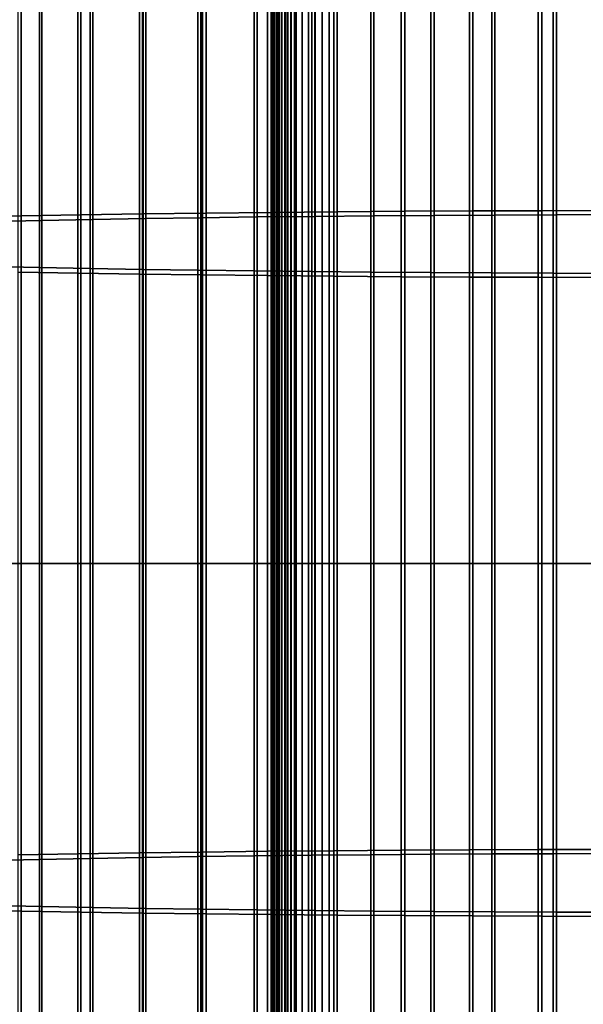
# Model space of a CAD drawing. Header units: metres. Extents: x -28 to 70, y -218 to 28.
# Tile 145 of 256: x -5.67 to -0.81, y -103.8 to -95.31. Entities that reach past the tile are written whole.
import ezdxf

# ---------------------------------------------------------------- set-up
doc = ezdxf.new("R2010")
doc.units = ezdxf.units.M
doc.layers.add('solid_10_261_432_XXX', color=7, linetype='CONTINUOUS')

msp = doc.modelspace()

# ---------------------------------------------------------------- linework, layer by layer
at = {"layer": 'solid_10_261_432_XXX'}
for points in [[(-3.5, -180.294357, 235.300003), (-3.5, -17.029387, 235.300003), (-3.5, -17.029387, 226), (-3.5, -180.294357, 226)], [(-3.496434, -180.294357, 225.940384), (-3.5, -180.294357, 226), (-3.5, -17.029387, 226), (-3.496354, -17.029387, 225.939728)], [(-3.497964, -17.029387, 235.328461), (-3.5, -17.029387, 235.300003), (-3.5, -180.294357, 235.300003), (-3.497964, -180.294357, 235.328461)], [(-3.497964, -180.294357, 235.328461), (-3.49189, -180.294357, 235.356369), (-3.49189, -17.029387, 235.356369), (-3.497964, -17.029387, 235.328461)], [(-3.485615, -180.294357, 225.880936), (-3.496434, -180.294357, 225.940384), (-3.496354, -17.029387, 225.939728), (-3.485615, -17.029387, 225.880936)], [(-3.49189, -180.294357, 235.356369), (-3.481903, -180.294357, 235.383133), (-3.481903, -17.029387, 235.383133), (-3.49189, -17.029387, 235.356369)], [(-3.467701, -180.294357, 225.823212), (-3.485615, -180.294357, 225.880936), (-3.485615, -17.029387, 225.880936), (-3.467701, -17.029387, 225.823212)], [(-3.481903, -180.294357, 235.383133), (-3.468204, -180.294357, 235.408203), (-3.468204, -17.029387, 235.408203), (-3.481903, -17.029387, 235.383133)], [(-3.468204, -180.294357, 235.408203), (-3.451075, -180.294357, 235.431061), (-3.451075, -17.029387, 235.431061), (-3.468204, -17.029387, 235.408203)], [(-3.442952, -180.294357, 225.768066), (-3.467701, -180.294357, 225.823212), (-3.467701, -17.029387, 225.823212), (-3.442952, -17.029387, 225.768066)], [(-3.451075, -180.294357, 235.431061), (-3.430864, -180.294357, 235.451248), (-3.430864, -17.029387, 235.451248), (-3.451075, -17.029387, 235.431061)], [(-3.411732, -180.294357, 225.716309), (-3.442952, -180.294357, 225.768066), (-3.442952, -17.029387, 225.768066), (-3.411732, -17.029387, 225.716309)], [(-3.430864, -180.294357, 235.451248), (-3.407984, -180.294357, 235.468338), (-3.407984, -17.029387, 235.468338), (-3.430864, -17.029387, 235.451248)], [(-3.374496, -180.294357, 225.668716), (-3.411732, -180.294357, 225.716309), (-3.411732, -17.029387, 225.716309), (-3.374496, -17.029387, 225.668716)], [(-3.407984, -180.294357, 235.468338), (-3.382901, -180.294357, 235.48201), (-3.382901, -17.029387, 235.48201), (-3.407984, -17.029387, 235.468338)], [(-3.382901, -180.294357, 235.48201), (-3.356127, -180.294357, 235.491959), (-3.356127, -17.029387, 235.491959), (-3.382901, -17.029387, 235.48201)], [(-3.331787, -180.294357, 225.625946), (-3.374496, -180.294357, 225.668716), (-3.374496, -17.029387, 225.668716), (-3.331787, -17.029387, 225.625946)], [(-3.356127, -180.294357, 235.491959), (-3.328208, -180.294357, 235.498001), (-3.328208, -17.029387, 235.498001), (-3.356127, -17.029387, 235.491959)], [(-3.284231, -180.294357, 225.588638), (-3.331787, -180.294357, 225.625946), (-3.331787, -17.029387, 225.625946), (-3.284231, -17.029387, 225.588638)], [(-3.328208, -180.294357, 235.498001), (-3.3, -180.294357, 235.5), (-3.3, -17.029387, 235.5), (-3.328208, -17.029387, 235.498001)], [(-3.3, -17.029387, 235.5), (-3.3, -180.294357, 235.5), (3.3, -180.294357, 235.5), (3.3, -17.029387, 235.5)], [(-3.232522, -180.294357, 225.557358), (-3.284231, -180.294357, 225.588638), (-3.284231, -17.029387, 225.588638), (-3.232522, -17.029387, 225.557358)], [(-3.177415, -180.294357, 225.532532), (-3.232522, -180.294357, 225.557358), (-3.232522, -17.029387, 225.557358), (-3.177415, -17.029387, 225.532532)], [(-3.119716, -180.294357, 225.514542), (-3.177415, -180.294357, 225.532532), (-3.177415, -17.029387, 225.532532), (-3.119716, -17.029387, 225.514542)], [(-3.060268, -180.294357, 225.503647), (-3.119716, -180.294357, 225.514542), (-3.119716, -17.029387, 225.514542), (-3.060268, -17.029387, 225.503647)], [(-3.060268, -17.029387, 225.503647), (-3, -17.029387, 225.5), (-3, -180.294357, 225.5), (-3.060268, -180.294357, 225.503647)], [(3, -17.029387, 225.5), (3, -180.294357, 225.5), (-3, -180.294357, 225.5), (-3, -17.029387, 225.5)], [(-2.929983, -93.935776, 495.715759), (-2.929983, -96.966736, 495.841125), (-2.348998, -96.962578, 495.992035), (-2.348998, -93.92746, 495.866486)], [(-2.348998, -93.92746, 495.866486), (-2.348998, -96.962578, 495.992035), (-1.760336, -96.959343, 496.109497), (-1.760336, -93.92099, 495.983826)], [(-1.760336, -93.92099, 495.983826), (-1.760336, -96.959343, 496.109497), (-1.16592, -96.957031, 496.193146), (-1.16592, -93.916382, 496.067383)], [(-1.16592, -93.916382, 496.067383), (-1.16592, -96.957031, 496.193146), (-0.567694, -96.955666, 496.242706), (-0.567694, -93.913651, 496.116882)], [(-6.150862, -94.022438, 494.14505), (-6.150862, -97.010086, 494.268616), (-5.65451, -97.000778, 494.606079), (-5.65451, -94.003838, 494.482117)], [(-5.65451, -94.003838, 494.482117), (-5.65451, -97.000778, 494.606079), (-5.139678, -96.992279, 494.914642), (-5.139678, -93.986839, 494.790314)], [(-5.139678, -93.986839, 494.790314), (-5.139678, -96.992279, 494.914642), (-4.608047, -96.984596, 495.193268), (-4.608047, -93.971481, 495.068634)], [(-4.608047, -93.971481, 495.068634), (-4.608047, -96.984596, 495.193268), (-4.061356, -96.977768, 495.441101), (-4.061356, -93.957825, 495.316193)], [(-4.061356, -93.957825, 495.316193), (-4.061356, -96.977768, 495.441101), (-3.501391, -96.971802, 495.657288), (-3.501391, -93.945908, 495.532135)], [(-3.122935, -94.014511, 494.288757), (-3.122935, -97.006119, 494.412476), (-3.621314, -97.011528, 494.216125), (-3.621314, -94.02533, 494.092621)], [(-3.501391, -93.945908, 495.532135), (-3.501391, -96.971802, 495.657288), (-2.929983, -96.966736, 495.841125), (-2.929983, -93.935776, 495.715759)], [(-2.613968, -94.005302, 494.455597), (-2.613968, -97.001511, 494.579529), (-3.122935, -97.006119, 494.412476), (-3.122935, -94.014511, 494.288757)], [(-2.096138, -93.997749, 494.59256), (-2.096138, -96.997734, 494.716644), (-2.613968, -97.001511, 494.579529), (-2.613968, -94.005302, 494.455597)], [(-1.571201, -93.991859, 494.699219), (-1.571201, -96.994789, 494.823425), (-2.096138, -96.997734, 494.716644), (-2.096138, -93.997749, 494.59256)], [(-1.040938, -93.987671, 494.775208), (-1.040938, -96.992691, 494.899475), (-1.571201, -96.994789, 494.823425), (-1.571201, -93.991859, 494.699219)], [(-0.507145, -93.985184, 494.820221), (-0.507145, -96.991447, 494.94455), (-1.040938, -96.992691, 494.899475), (-1.040938, -93.987671, 494.775208)], [(-5.475811, -94.083961, 493.029846), (-5.475811, -97.040855, 493.152161), (-5.896819, -97.049988, 492.821045), (-5.896819, -94.102211, 492.699127)], [(-5.036238, -94.067101, 493.335571), (-5.036238, -97.032425, 493.458221), (-5.475811, -97.040855, 493.152161), (-5.475811, -94.083961, 493.029846)], [(-4.57959, -94.051666, 493.615204), (-4.57959, -97.024704, 493.73819), (-5.036238, -97.032425, 493.458221), (-5.036238, -94.067101, 493.335571)], [(-4.107415, -94.037727, 493.867859), (-4.107415, -97.017731, 493.991119), (-4.57959, -97.024704, 493.73819), (-4.57959, -94.051666, 493.615204)], [(-3.621314, -94.02533, 494.092621), (-3.621314, -97.011528, 494.216125), (-4.107415, -97.017731, 493.991119), (-4.107415, -94.037727, 493.867859)], [(-5.918155, -94.87925, 478.615021), (-5.918155, -97.438652, 478.720886), (-5.498151, -97.447815, 478.388489), (-5.498151, -94.897568, 478.28302)], [(-5.498151, -94.897568, 478.28302), (-5.498151, -97.447815, 478.388489), (-5.059506, -97.456291, 478.081116), (-5.059506, -94.914513, 477.975983)], [(-5.059506, -94.914513, 477.975983), (-5.059506, -97.456291, 478.081116), (-4.603708, -97.464043, 477.799774), (-4.603708, -94.930016, 477.694946)], [(-4.603708, -94.930016, 477.694946), (-4.603708, -97.464043, 477.799774), (-4.1323, -97.471054, 477.54541), (-4.1323, -94.944031, 477.440887)], [(-4.1323, -94.944031, 477.440887), (-4.1323, -97.471054, 477.54541), (-3.646882, -97.477295, 477.318909), (-3.646882, -94.956512, 477.214661)], [(-5.167373, -94.994751, 476.521545), (-5.167373, -97.496422, 476.625031), (-5.681269, -97.487877, 476.93515), (-5.681269, -94.977661, 476.831329)], [(-4.636589, -95.010193, 476.241638), (-4.636589, -97.50415, 476.344788), (-5.167373, -97.496422, 476.625031), (-5.167373, -94.994751, 476.521545)], [(-4.090651, -95.023941, 475.992432), (-4.090651, -97.511024, 476.095306), (-4.636589, -97.50415, 476.344788), (-4.636589, -95.010193, 476.241638)], [(-3.531343, -95.03595, 475.774811), (-3.531343, -97.517036, 475.877441), (-4.090651, -97.511024, 476.095306), (-4.090651, -95.023941, 475.992432)], [(-3.646882, -94.956512, 477.214661), (-3.646882, -97.477295, 477.318909), (-3.1491, -97.48275, 477.121063), (-3.1491, -94.967415, 477.017029)], [(-3.1491, -94.967415, 477.017029), (-3.1491, -97.48275, 477.121063), (-2.640641, -97.487396, 476.952484), (-2.640641, -94.976707, 476.848633)], [(-2.640641, -94.976707, 476.848633), (-2.640641, -97.487396, 476.952484), (-2.123228, -97.491226, 476.813782), (-2.123228, -94.984352, 476.710114)], [(-2.123228, -94.984352, 476.710114), (-2.123228, -97.491226, 476.813782), (-1.598617, -97.494209, 476.705414), (-1.598617, -94.990318, 476.601868)], [(-1.598617, -94.990318, 476.601868), (-1.598617, -97.494209, 476.705414), (-1.068586, -97.496353, 476.627777), (-1.068586, -94.994598, 476.524292)], [(-1.068586, -94.994598, 476.524292), (-1.068586, -97.496353, 476.627777), (-0.534932, -97.497635, 476.581085), (-0.534932, -94.997177, 476.477661)], [(-2.960494, -95.046181, 475.589447), (-2.960494, -97.522148, 475.691864), (-3.531343, -97.517036, 475.877441), (-3.531343, -95.03595, 475.774811)], [(-2.379969, -95.054588, 475.436951), (-2.379969, -97.52636, 475.539185), (-2.960494, -97.522148, 475.691864), (-2.960494, -95.046181, 475.589447)], [(-1.791665, -95.061165, 475.317841), (-1.791665, -97.52964, 475.419952), (-2.379969, -97.52636, 475.539185), (-2.379969, -95.054588, 475.436951)], [(-1.197506, -95.065872, 475.232513), (-1.197506, -97.531998, 475.334503), (-1.791665, -97.52964, 475.419952), (-1.791665, -95.061165, 475.317841)], [(-0.599433, -95.068703, 475.181183), (-0.599433, -97.533417, 475.283142), (-1.197506, -97.531998, 475.334503), (-1.197506, -95.065872, 475.232513)], [(-5.139678, -96.992279, 494.914642), (-5.139678, -100, 494.956085), (-4.608047, -100, 495.234833), (-4.608047, -96.984596, 495.193268)], [(-4.608047, -96.984596, 495.193268), (-4.608047, -100, 495.234833), (-4.061356, -100, 495.482727), (-4.061356, -96.977768, 495.441101)], [(-4.061356, -96.977768, 495.441101), (-4.061356, -100, 495.482727), (-3.501391, -100, 495.699005), (-3.501391, -96.971802, 495.657288)], [(-3.501391, -96.971802, 495.657288), (-3.501391, -100, 495.699005), (-2.929983, -100, 495.882904), (-2.929983, -96.966736, 495.841125)], [(-2.929983, -96.966736, 495.841125), (-2.929983, -100, 495.882904), (-2.348998, -100, 496.033875), (-2.348998, -96.962578, 495.992035)], [(-2.348998, -96.962578, 495.992035), (-2.348998, -100, 496.033875), (-1.760336, -100, 496.151398), (-1.760336, -96.959343, 496.109497)], [(-1.760336, -96.959343, 496.109497), (-1.760336, -100, 496.151398), (-1.16592, -100, 496.235077), (-1.16592, -96.957031, 496.193146)], [(-1.16592, -96.957031, 496.193146), (-1.16592, -100, 496.235077), (-0.567694, -100, 496.284637), (-0.567694, -96.955666, 496.242706)], [(-6.150862, -97.010086, 494.268616), (-6.150862, -100, 494.309814), (-5.65451, -100, 494.6474), (-5.65451, -97.000778, 494.606079)], [(-5.475811, -97.040855, 493.152161), (-5.475811, -100, 493.192932), (-5.896819, -100, 492.861694), (-5.896819, -97.049988, 492.821045)], [(-5.65451, -97.000778, 494.606079), (-5.65451, -100, 494.6474), (-5.139678, -100, 494.956085), (-5.139678, -96.992279, 494.914642)], [(-5.036238, -97.032425, 493.458221), (-5.036238, -100, 493.499115), (-5.475811, -100, 493.192932), (-5.475811, -97.040855, 493.152161)], [(-4.57959, -97.024704, 493.73819), (-4.57959, -100, 493.779175), (-5.036238, -100, 493.499115), (-5.036238, -97.032425, 493.458221)], [(-4.107415, -97.017731, 493.991119), (-4.107415, -100, 494.032196), (-4.57959, -100, 493.779175), (-4.57959, -97.024704, 493.73819)], [(-3.621314, -97.011528, 494.216125), (-3.621314, -100, 494.257324), (-4.107415, -100, 494.032196), (-4.107415, -97.017731, 493.991119)], [(-3.122935, -97.006119, 494.412476), (-3.122935, -100, 494.453735), (-3.621314, -100, 494.257324), (-3.621314, -97.011528, 494.216125)], [(-2.613968, -97.001511, 494.579529), (-2.613968, -100, 494.62085), (-3.122935, -100, 494.453735), (-3.122935, -97.006119, 494.412476)], [(-2.096138, -96.997734, 494.716644), (-2.096138, -100, 494.758026), (-2.613968, -100, 494.62085), (-2.613968, -97.001511, 494.579529)], [(-1.571201, -96.994789, 494.823425), (-1.571201, -100, 494.864838), (-2.096138, -100, 494.758026), (-2.096138, -96.997734, 494.716644)], [(-1.040938, -96.992691, 494.899475), (-1.040938, -100, 494.940918), (-1.571201, -100, 494.864838), (-1.571201, -96.994789, 494.823425)], [(-0.507145, -96.991447, 494.94455), (-0.507145, -100, 494.986023), (-1.040938, -100, 494.940918), (-1.040938, -96.992691, 494.899475)], [(-5.918155, -97.438652, 478.720886), (-5.918155, -100, 478.756165), (-5.498151, -100, 478.423676), (-5.498151, -97.447815, 478.388489)], [(-5.167373, -97.496422, 476.625031), (-5.167373, -100, 476.659515), (-5.681269, -100, 476.969757), (-5.681269, -97.487877, 476.93515)], [(-5.498151, -97.447815, 478.388489), (-5.498151, -100, 478.423676), (-5.059506, -100, 478.11615), (-5.059506, -97.456291, 478.081116)], [(-4.636589, -97.50415, 476.344788), (-4.636589, -100, 476.379181), (-5.167373, -100, 476.659515), (-5.167373, -97.496422, 476.625031)], [(-5.059506, -97.456291, 478.081116), (-5.059506, -100, 478.11615), (-4.603708, -100, 477.834717), (-4.603708, -97.464043, 477.799774)], [(-4.603708, -97.464043, 477.799774), (-4.603708, -100, 477.834717), (-4.1323, -100, 477.580261), (-4.1323, -97.471054, 477.54541)], [(-4.1323, -97.471054, 477.54541), (-4.1323, -100, 477.580261), (-3.646882, -100, 477.353699), (-3.646882, -97.477295, 477.318909)], [(-3.646882, -97.477295, 477.318909), (-3.646882, -100, 477.353699), (-3.1491, -100, 477.155731), (-3.1491, -97.48275, 477.121063)], [(-3.1491, -97.48275, 477.121063), (-3.1491, -100, 477.155731), (-2.640641, -100, 476.987122), (-2.640641, -97.487396, 476.952484)], [(-2.640641, -97.487396, 476.952484), (-2.640641, -100, 476.987122), (-2.123228, -100, 476.848358), (-2.123228, -97.491226, 476.813782)], [(-2.123228, -97.491226, 476.813782), (-2.123228, -100, 476.848358), (-1.598617, -100, 476.73996), (-1.598617, -97.494209, 476.705414)], [(-1.598617, -97.494209, 476.705414), (-1.598617, -100, 476.73996), (-1.068586, -100, 476.662262), (-1.068586, -97.496353, 476.627777)], [(-1.068586, -97.496353, 476.627777), (-1.068586, -100, 476.662262), (-0.534932, -100, 476.61557), (-0.534932, -97.497635, 476.581085)], [(-4.090651, -97.511024, 476.095306), (-4.090651, -100, 476.129608), (-4.636589, -100, 476.379181), (-4.636589, -97.50415, 476.344788)], [(-3.531343, -97.517036, 475.877441), (-3.531343, -100, 475.911652), (-4.090651, -100, 476.129608), (-4.090651, -97.511024, 476.095306)], [(-2.960494, -97.522148, 475.691864), (-2.960494, -100, 475.726013), (-3.531343, -100, 475.911652), (-3.531343, -97.517036, 475.877441)], [(-2.379969, -97.52636, 475.539185), (-2.379969, -100, 475.573273), (-2.960494, -100, 475.726013), (-2.960494, -97.522148, 475.691864)], [(-1.791665, -97.52964, 475.419952), (-1.791665, -100, 475.453979), (-2.379969, -100, 475.573273), (-2.379969, -97.52636, 475.539185)], [(-1.197506, -97.531998, 475.334503), (-1.197506, -100, 475.3685), (-1.791665, -100, 475.453979), (-1.791665, -97.52964, 475.419952)], [(-0.599433, -97.533417, 475.283142), (-0.599433, -100, 475.317139), (-1.197506, -100, 475.3685), (-1.197506, -97.531998, 475.334503)], [(-6.150862, -100, 494.309814), (-6.150862, -102.989914, 494.268616), (-5.65451, -102.999222, 494.606079), (-5.65451, -100, 494.6474)], [(-5.918155, -100, 478.756165), (-5.918155, -102.561348, 478.720886), (-5.498151, -102.552185, 478.388489), (-5.498151, -100, 478.423676)], [(-5.475811, -100, 493.192932), (-5.475811, -102.959145, 493.152161), (-5.896819, -102.950012, 492.821045), (-5.896819, -100, 492.861694)], [(-5.167373, -100, 476.659515), (-5.167373, -102.503578, 476.625031), (-5.681269, -102.512123, 476.93515), (-5.681269, -100, 476.969757)], [(-5.65451, -100, 494.6474), (-5.65451, -102.999222, 494.606079), (-5.139678, -103.007721, 494.914642), (-5.139678, -100, 494.956085)], [(-5.498151, -100, 478.423676), (-5.498151, -102.552185, 478.388489), (-5.059506, -102.543709, 478.081116), (-5.059506, -100, 478.11615)], [(-5.036238, -100, 493.499115), (-5.036238, -102.967575, 493.458221), (-5.475811, -102.959145, 493.152161), (-5.475811, -100, 493.192932)], [(-4.636589, -100, 476.379181), (-4.636589, -102.49585, 476.344788), (-5.167373, -102.503578, 476.625031), (-5.167373, -100, 476.659515)], [(-5.139678, -100, 494.956085), (-5.139678, -103.007721, 494.914642), (-4.608047, -103.015404, 495.193268), (-4.608047, -100, 495.234833)], [(-5.059506, -100, 478.11615), (-5.059506, -102.543709, 478.081116), (-4.603708, -102.535957, 477.799774), (-4.603708, -100, 477.834717)], [(-4.57959, -100, 493.779175), (-4.57959, -102.975296, 493.73819), (-5.036238, -102.967575, 493.458221), (-5.036238, -100, 493.499115)], [(-4.090651, -100, 476.129608), (-4.090651, -102.488976, 476.095306), (-4.636589, -102.49585, 476.344788), (-4.636589, -100, 476.379181)], [(-4.608047, -100, 495.234833), (-4.608047, -103.015404, 495.193268), (-4.061356, -103.022232, 495.441101), (-4.061356, -100, 495.482727)], [(-4.603708, -100, 477.834717), (-4.603708, -102.535957, 477.799774), (-4.1323, -102.528946, 477.54541), (-4.1323, -100, 477.580261)], [(-4.107415, -100, 494.032196), (-4.107415, -102.982269, 493.991119), (-4.57959, -102.975296, 493.73819), (-4.57959, -100, 493.779175)], [(-4.1323, -100, 477.580261), (-4.1323, -102.528946, 477.54541), (-3.646882, -102.522705, 477.318909), (-3.646882, -100, 477.353699)], [(-3.621314, -100, 494.257324), (-3.621314, -102.988472, 494.216125), (-4.107415, -102.982269, 493.991119), (-4.107415, -100, 494.032196)], [(-3.531343, -100, 475.911652), (-3.531343, -102.482964, 475.877441), (-4.090651, -102.488976, 476.095306), (-4.090651, -100, 476.129608)], [(-4.061356, -100, 495.482727), (-4.061356, -103.022232, 495.441101), (-3.501391, -103.028198, 495.657288), (-3.501391, -100, 495.699005)], [(-3.646882, -100, 477.353699), (-3.646882, -102.522705, 477.318909), (-3.1491, -102.51725, 477.121063), (-3.1491, -100, 477.155731)], [(-3.122935, -100, 494.453735), (-3.122935, -102.993881, 494.412476), (-3.621314, -102.988472, 494.216125), (-3.621314, -100, 494.257324)], [(-2.960494, -100, 475.726013), (-2.960494, -102.477852, 475.691864), (-3.531343, -102.482964, 475.877441), (-3.531343, -100, 475.911652)], [(-3.501391, -100, 495.699005), (-3.501391, -103.028198, 495.657288), (-2.929983, -103.033264, 495.841125), (-2.929983, -100, 495.882904)], [(-3.1491, -100, 477.155731), (-3.1491, -102.51725, 477.121063), (-2.640641, -102.512604, 476.952484), (-2.640641, -100, 476.987122)], [(-2.613968, -100, 494.62085), (-2.613968, -102.998489, 494.579529), (-3.122935, -102.993881, 494.412476), (-3.122935, -100, 494.453735)], [(-2.379969, -100, 475.573273), (-2.379969, -102.47364, 475.539185), (-2.960494, -102.477852, 475.691864), (-2.960494, -100, 475.726013)], [(-2.929983, -100, 495.882904), (-2.929983, -103.033264, 495.841125), (-2.348998, -103.037422, 495.992035), (-2.348998, -100, 496.033875)], [(-2.640641, -100, 476.987122), (-2.640641, -102.512604, 476.952484), (-2.123228, -102.508774, 476.813782), (-2.123228, -100, 476.848358)], [(-2.096138, -100, 494.758026), (-2.096138, -103.002266, 494.716644), (-2.613968, -102.998489, 494.579529), (-2.613968, -100, 494.62085)], [(-1.791665, -100, 475.453979), (-1.791665, -102.47036, 475.419952), (-2.379969, -102.47364, 475.539185), (-2.379969, -100, 475.573273)], [(-2.348998, -100, 496.033875), (-2.348998, -103.037422, 495.992035), (-1.760336, -103.040657, 496.109497), (-1.760336, -100, 496.151398)], [(-2.123228, -100, 476.848358), (-2.123228, -102.508774, 476.813782), (-1.598617, -102.505791, 476.705414), (-1.598617, -100, 476.73996)], [(-1.571201, -100, 494.864838), (-1.571201, -103.005211, 494.823425), (-2.096138, -103.002266, 494.716644), (-2.096138, -100, 494.758026)], [(-1.197506, -100, 475.3685), (-1.197506, -102.468002, 475.334503), (-1.791665, -102.47036, 475.419952), (-1.791665, -100, 475.453979)], [(-1.760336, -100, 496.151398), (-1.760336, -103.040657, 496.109497), (-1.16592, -103.042969, 496.193146), (-1.16592, -100, 496.235077)], [(-1.598617, -100, 476.73996), (-1.598617, -102.505791, 476.705414), (-1.068586, -102.503647, 476.627777), (-1.068586, -100, 476.662262)], [(-1.040938, -100, 494.940918), (-1.040938, -103.007309, 494.899475), (-1.571201, -103.005211, 494.823425), (-1.571201, -100, 494.864838)], [(-0.599433, -100, 475.317139), (-0.599433, -102.466583, 475.283142), (-1.197506, -102.468002, 475.334503), (-1.197506, -100, 475.3685)], [(-1.16592, -100, 496.235077), (-1.16592, -103.042969, 496.193146), (-0.567694, -103.044334, 496.242706), (-0.567694, -100, 496.284637)], [(-1.068586, -100, 476.662262), (-1.068586, -102.503647, 476.627777), (-0.534932, -102.502365, 476.581085), (-0.534932, -100, 476.61557)], [(-0.507145, -100, 494.986023), (-0.507145, -103.008553, 494.94455), (-1.040938, -103.007309, 494.899475), (-1.040938, -100, 494.940918)], [(-5.167373, -102.503578, 476.625031), (-5.167373, -105.005249, 476.521545), (-5.681269, -105.022339, 476.831329), (-5.681269, -102.512123, 476.93515)], [(-4.636589, -102.49585, 476.344788), (-4.636589, -104.989807, 476.241638), (-5.167373, -105.005249, 476.521545), (-5.167373, -102.503578, 476.625031)], [(-4.090651, -102.488976, 476.095306), (-4.090651, -104.976059, 475.992432), (-4.636589, -104.989807, 476.241638), (-4.636589, -102.49585, 476.344788)], [(-3.531343, -102.482964, 475.877441), (-3.531343, -104.96405, 475.774811), (-4.090651, -104.976059, 475.992432), (-4.090651, -102.488976, 476.095306)], [(-2.960494, -102.477852, 475.691864), (-2.960494, -104.953819, 475.589447), (-3.531343, -104.96405, 475.774811), (-3.531343, -102.482964, 475.877441)], [(-2.379969, -102.47364, 475.539185), (-2.379969, -104.945412, 475.436951), (-2.960494, -104.953819, 475.589447), (-2.960494, -102.477852, 475.691864)], [(-1.791665, -102.47036, 475.419952), (-1.791665, -104.938835, 475.317841), (-2.379969, -104.945412, 475.436951), (-2.379969, -102.47364, 475.539185)], [(-2.123228, -102.508774, 476.813782), (-2.123228, -105.015648, 476.710114), (-1.598617, -105.009682, 476.601868), (-1.598617, -102.505791, 476.705414)], [(-1.197506, -102.468002, 475.334503), (-1.197506, -104.934128, 475.232513), (-1.791665, -104.938835, 475.317841), (-1.791665, -102.47036, 475.419952)], [(-1.598617, -102.505791, 476.705414), (-1.598617, -105.009682, 476.601868), (-1.068586, -105.005402, 476.524292), (-1.068586, -102.503647, 476.627777)], [(-0.599433, -102.466583, 475.283142), (-0.599433, -104.931297, 475.181183), (-1.197506, -104.934128, 475.232513), (-1.197506, -102.468002, 475.334503)], [(-1.068586, -102.503647, 476.627777), (-1.068586, -105.005402, 476.524292), (-0.534932, -105.002823, 476.477661), (-0.534932, -102.502365, 476.581085)], [(-5.918155, -102.561348, 478.720886), (-5.918155, -105.12075, 478.615021), (-5.498151, -105.102432, 478.28302), (-5.498151, -102.552185, 478.388489)], [(-5.498151, -102.552185, 478.388489), (-5.498151, -105.102432, 478.28302), (-5.059506, -105.085487, 477.975983), (-5.059506, -102.543709, 478.081116)], [(-5.059506, -102.543709, 478.081116), (-5.059506, -105.085487, 477.975983), (-4.603708, -105.069984, 477.694946), (-4.603708, -102.535957, 477.799774)], [(-4.603708, -102.535957, 477.799774), (-4.603708, -105.069984, 477.694946), (-4.1323, -105.055969, 477.440887), (-4.1323, -102.528946, 477.54541)], [(-4.1323, -102.528946, 477.54541), (-4.1323, -105.055969, 477.440887), (-3.646882, -105.043488, 477.214661), (-3.646882, -102.522705, 477.318909)], [(-3.646882, -102.522705, 477.318909), (-3.646882, -105.043488, 477.214661), (-3.1491, -105.032585, 477.017029), (-3.1491, -102.51725, 477.121063)], [(-3.1491, -102.51725, 477.121063), (-3.1491, -105.032585, 477.017029), (-2.640641, -105.023293, 476.848633), (-2.640641, -102.512604, 476.952484)], [(-2.640641, -102.512604, 476.952484), (-2.640641, -105.023293, 476.848633), (-2.123228, -105.015648, 476.710114), (-2.123228, -102.508774, 476.813782)], [(-6.150862, -102.989914, 494.268616), (-6.150862, -105.977562, 494.14505), (-5.65451, -105.996162, 494.482117), (-5.65451, -102.999222, 494.606079)], [(-5.475811, -102.959145, 493.152161), (-5.475811, -105.916039, 493.029846), (-5.896819, -105.897789, 492.699127), (-5.896819, -102.950012, 492.821045)], [(-5.65451, -102.999222, 494.606079), (-5.65451, -105.996162, 494.482117), (-5.139678, -106.013161, 494.790314), (-5.139678, -103.007721, 494.914642)], [(-5.036238, -102.967575, 493.458221), (-5.036238, -105.932899, 493.335571), (-5.475811, -105.916039, 493.029846), (-5.475811, -102.959145, 493.152161)], [(-5.139678, -103.007721, 494.914642), (-5.139678, -106.013161, 494.790314), (-4.608047, -106.028519, 495.068634), (-4.608047, -103.015404, 495.193268)], [(-4.57959, -102.975296, 493.73819), (-4.57959, -105.948334, 493.615204), (-5.036238, -105.932899, 493.335571), (-5.036238, -102.967575, 493.458221)], [(-4.608047, -103.015404, 495.193268), (-4.608047, -106.028519, 495.068634), (-4.061356, -106.042175, 495.316193), (-4.061356, -103.022232, 495.441101)], [(-4.107415, -102.982269, 493.991119), (-4.107415, -105.962273, 493.867859), (-4.57959, -105.948334, 493.615204), (-4.57959, -102.975296, 493.73819)], [(-3.621314, -102.988472, 494.216125), (-3.621314, -105.97467, 494.092621), (-4.107415, -105.962273, 493.867859), (-4.107415, -102.982269, 493.991119)], [(-3.122935, -102.993881, 494.412476), (-3.122935, -105.985489, 494.288757), (-3.621314, -105.97467, 494.092621), (-3.621314, -102.988472, 494.216125)], [(-2.613968, -102.998489, 494.579529), (-2.613968, -105.994698, 494.455597), (-3.122935, -105.985489, 494.288757), (-3.122935, -102.993881, 494.412476)], [(-2.096138, -103.002266, 494.716644), (-2.096138, -106.002251, 494.59256), (-2.613968, -105.994698, 494.455597), (-2.613968, -102.998489, 494.579529)], [(-1.571201, -103.005211, 494.823425), (-1.571201, -106.008141, 494.699219), (-2.096138, -106.002251, 494.59256), (-2.096138, -103.002266, 494.716644)], [(-1.040938, -103.007309, 494.899475), (-1.040938, -106.012329, 494.775208), (-1.571201, -106.008141, 494.699219), (-1.571201, -103.005211, 494.823425)], [(-0.507145, -103.008553, 494.94455), (-0.507145, -106.014816, 494.820221), (-1.040938, -106.012329, 494.775208), (-1.040938, -103.007309, 494.899475)], [(-4.061356, -103.022232, 495.441101), (-4.061356, -106.042175, 495.316193), (-3.501391, -106.054092, 495.532135), (-3.501391, -103.028198, 495.657288)], [(-3.501391, -103.028198, 495.657288), (-3.501391, -106.054092, 495.532135), (-2.929983, -106.064224, 495.715759), (-2.929983, -103.033264, 495.841125)], [(-2.929983, -103.033264, 495.841125), (-2.929983, -106.064224, 495.715759), (-2.348998, -106.07254, 495.866486), (-2.348998, -103.037422, 495.992035)], [(-2.348998, -103.037422, 495.992035), (-2.348998, -106.07254, 495.866486), (-1.760336, -106.07901, 495.983826), (-1.760336, -103.040657, 496.109497)], [(-1.760336, -103.040657, 496.109497), (-1.760336, -106.07901, 495.983826), (-1.16592, -106.083618, 496.067383), (-1.16592, -103.042969, 496.193146)], [(-1.16592, -103.042969, 496.193146), (-1.16592, -106.083618, 496.067383), (-0.567694, -106.086349, 496.116882), (-0.567694, -103.044334, 496.242706)]]:
    msp.add_3dface(points, dxfattribs=at)

doc.saveas('drawing.dxf')
